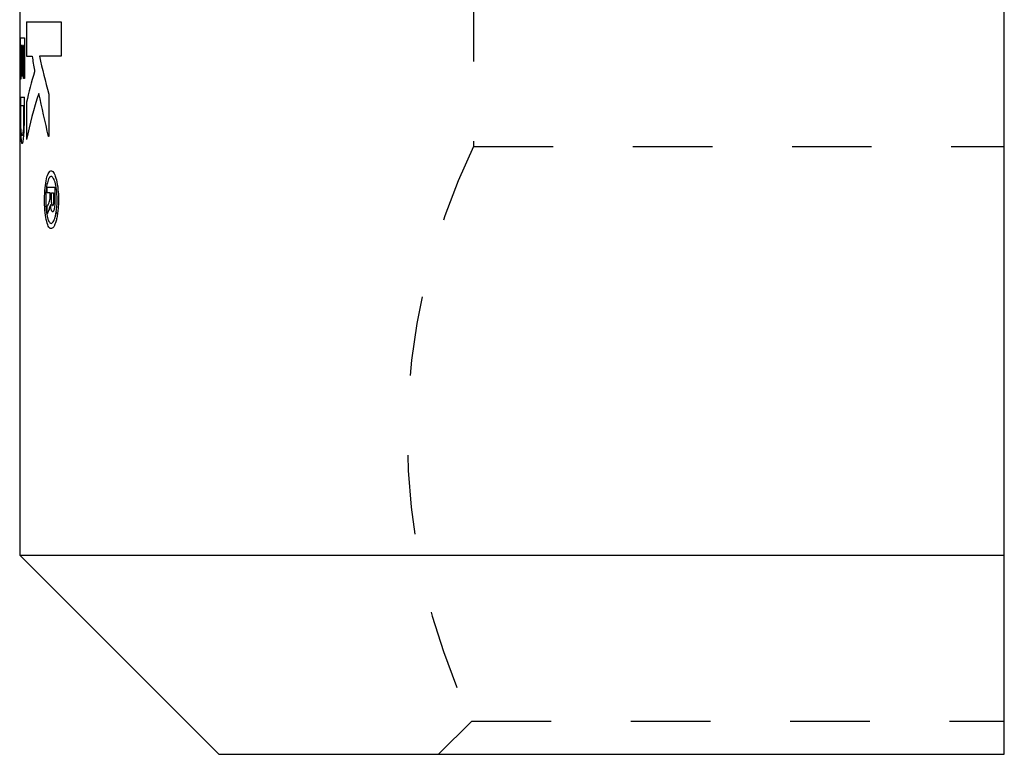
# Model space of a CAD drawing. Header units: inches. Extents: x 1 to 129, y 1 to 99.
# Tile 14 of 31: x 11.862 to 13.099, y 5.416 to 6.338. Entities that reach past the tile are written whole.
import ezdxf

# ---------------------------------------------------------------- set-up
doc = ezdxf.new("R2010")
doc.units = ezdxf.units.IN
doc.header["$LTSCALE"] = 2
doc.header["$MEASUREMENT"] = 0
doc.linetypes.add('HIDDEN', pattern=[0.075, 0.05, -0.025])
doc.layers.add('HIDDEN', color=102, linetype='HIDDEN')

msp = doc.modelspace()

# ---------------------------------------------------------------- linework, layer by layer
for p, q in [((13.099, 5.6656), (13.099, 7.6876)), ((11.8623, 6.5717), (11.8623, 5.6656)), ((11.8709, 6.3357), (11.9145, 6.3357)), ((11.8709, 6.3357), (11.8709, 6.2922)), ((11.9145, 6.3357), (11.9145, 6.2922)), ((11.8633, 6.3155), (11.8681, 6.3155)), ((11.8633, 6.2633), (11.8633, 6.3155)), ((11.8681, 6.3155), (11.8681, 6.2642)), ((11.8638, 6.3058), (11.8638, 6.2633)), ((11.865, 6.3058), (11.8638, 6.3058)), ((11.865, 6.2671), (11.865, 6.3058)), ((11.8656, 6.3058), (11.8656, 6.2671)), ((11.8672, 6.3058), (11.8656, 6.3058)), ((11.8672, 6.2642), (11.8672, 6.3058)), ((11.8709, 6.2922), (11.8778, 6.2922)), ((11.9145, 6.2922), (11.887, 6.2922)), ((11.881, 6.2747), (11.881, 6.2729)), ((11.8638, 6.2633), (11.8633, 6.2633)), ((11.8656, 6.2671), (11.865, 6.2671)), ((11.8681, 6.2642), (11.8672, 6.2642)), ((11.8633, 6.241), (11.8681, 6.241)), ((11.8633, 6.241), (11.8633, 6.2304)), ((11.8681, 6.2063), (11.8681, 6.241)), ((11.8709, 6.2344), (11.8709, 6.1878)), ((11.8865, 6.2456), (11.8862, 6.2456)), ((11.8988, 6.2448), (11.8988, 6.1916)), ((11.8633, 6.2304), (11.8633, 6.2072)), ((11.8638, 6.2304), (11.8672, 6.2304)), ((11.8638, 6.208), (11.8638, 6.2304)), ((11.8672, 6.2304), (11.8672, 6.208)), ((11.8656, 6.1928), (11.8651, 6.1928)), ((11.8988, 6.1916), (11.8986, 6.1916)), ((11.8646, 6.183), (11.8659, 6.183)), ((11.8969, 6.1277), (11.9064, 6.1277)), ((11.8969, 6.1209), (11.8969, 6.1277)), ((11.9064, 6.1277), (11.9064, 6.1055)), ((11.9007, 6.1209), (11.8969, 6.1209)), ((11.9004, 6.1133), (11.9007, 6.1161)), ((11.9007, 6.1161), (11.9007, 6.1209)), ((11.9021, 6.1209), (11.9047, 6.1209)), ((11.9021, 6.1113), (11.9021, 6.1209)), ((11.9023, 6.1089), (11.9021, 6.1113)), ((11.9047, 6.1209), (11.9047, 6.1066)), ((11.8969, 6.0949), (11.8969, 6.1036)), ((11.9012, 6.1055), (11.9009, 6.1055)), ((11.9012, 6.1036), (11.9012, 6.1055)), ((11.9038, 6.1046), (11.9034, 6.1046)), ((11.9041, 6.0968), (11.9033, 6.0968)), ((11.8623, 5.6656), (12.1123, 5.4156)), ((11.8623, 5.6656), (13.099, 5.6656)), ((12.1123, 5.4156), (13.099, 5.4156))]:
    msp.add_line(p, q)
for points in [[(11.8778, 6.2922), (11.8788, 6.2864), (11.8799, 6.2805), (11.881, 6.2747)], [(11.887, 6.2922), (11.8906, 6.2764), (11.8945, 6.2606), (11.8988, 6.2448)], [(11.881, 6.2729), (11.877, 6.26), (11.8736, 6.2472), (11.8709, 6.2344)], [(11.8862, 6.2456), (11.8798, 6.2263), (11.8747, 6.207), (11.8709, 6.1878)], [(11.8986, 6.1916), (11.8942, 6.2096), (11.8902, 6.2276), (11.8865, 6.2456)], [(11.8633, 6.2072), (11.8634, 6.2053), (11.8634, 6.2033), (11.8634, 6.2014)], [(11.8634, 6.2014), (11.8634, 6.1995), (11.8635, 6.1975), (11.8635, 6.1956)], [(11.8638, 6.2017), (11.8638, 6.2038), (11.8638, 6.2059), (11.8638, 6.208)], [(11.8641, 6.1985), (11.864, 6.1996), (11.8639, 6.2006), (11.8638, 6.2017)], [(11.8643, 6.1963), (11.8642, 6.1971), (11.8641, 6.1978), (11.8641, 6.1985)], [(11.8646, 6.194), (11.8645, 6.1948), (11.8644, 6.1956), (11.8643, 6.1963)], [(11.8664, 6.1963), (11.8663, 6.1956), (11.8662, 6.1948), (11.8661, 6.194)], [(11.8666, 6.1981), (11.8666, 6.1975), (11.8665, 6.1969), (11.8664, 6.1963)], [(11.8669, 6.2003), (11.8668, 6.1996), (11.8667, 6.1989), (11.8666, 6.1981)], [(11.8671, 6.204), (11.867, 6.2028), (11.8669, 6.2015), (11.8669, 6.2003)], [(11.8672, 6.208), (11.8672, 6.2067), (11.8671, 6.2053), (11.8671, 6.204)], [(11.8676, 6.1946), (11.8677, 6.1965), (11.8678, 6.1984), (11.8679, 6.2003)], [(11.8679, 6.2003), (11.8679, 6.2023), (11.868, 6.2043), (11.8681, 6.2063)], [(11.8635, 6.1956), (11.8636, 6.1937), (11.8637, 6.1918), (11.8638, 6.1899)], [(11.8638, 6.1899), (11.8639, 6.1885), (11.864, 6.1871), (11.8642, 6.1857)], [(11.8642, 6.1857), (11.8643, 6.1848), (11.8645, 6.1839), (11.8646, 6.183)], [(11.8651, 6.1928), (11.8649, 6.1932), (11.8648, 6.1936), (11.8646, 6.194)], [(11.8661, 6.194), (11.8659, 6.1936), (11.8658, 6.1932), (11.8656, 6.1928)], [(11.8659, 6.183), (11.866, 6.1834), (11.8661, 6.1837), (11.8662, 6.1841)], [(11.8662, 6.1841), (11.8664, 6.1848), (11.8665, 6.1854), (11.8666, 6.186)], [(11.8666, 6.186), (11.8667, 6.1866), (11.8668, 6.1872), (11.8669, 6.1878)], [(11.8669, 6.1878), (11.8671, 6.1891), (11.8672, 6.1903), (11.8674, 6.1916)], [(11.8674, 6.1916), (11.8674, 6.1926), (11.8675, 6.1936), (11.8676, 6.1946)], [(11.8988, 6.1074), (11.8994, 6.1094), (11.8999, 6.1113), (11.9004, 6.1133)], [(11.8969, 6.1036), (11.8975, 6.1049), (11.8982, 6.1062), (11.8988, 6.1074)], [(11.8991, 6.0999), (11.8987, 6.0989), (11.8983, 6.0979), (11.8979, 6.0969)], [(11.9006, 6.1046), (11.9001, 6.1031), (11.8996, 6.1015), (11.8991, 6.0999)], [(11.9009, 6.1055), (11.9008, 6.1052), (11.9007, 6.1049), (11.9006, 6.1046)], [(11.9016, 6.0999), (11.9015, 6.1011), (11.9014, 6.1024), (11.9012, 6.1036)], [(11.9026, 6.0979), (11.9022, 6.0986), (11.9019, 6.0992), (11.9016, 6.0999)], [(11.9027, 6.1064), (11.9026, 6.1072), (11.9024, 6.1081), (11.9023, 6.1089)], [(11.9033, 6.0968), (11.903, 6.0972), (11.9028, 6.0975), (11.9026, 6.0979)], [(11.9034, 6.1046), (11.9032, 6.1052), (11.903, 6.1058), (11.9027, 6.1064)], [(11.9043, 6.1055), (11.9041, 6.1052), (11.904, 6.1049), (11.9038, 6.1046)], [(11.9047, 6.0979), (11.9045, 6.0975), (11.9043, 6.0972), (11.9041, 6.0968)], [(11.9047, 6.1066), (11.9046, 6.1062), (11.9044, 6.1058), (11.9043, 6.1055)], [(11.9054, 6.0999), (11.9052, 6.0992), (11.9049, 6.0986), (11.9047, 6.0979)], [(11.9059, 6.102), (11.9058, 6.1013), (11.9056, 6.1006), (11.9054, 6.0999)], [(11.9064, 6.1055), (11.9062, 6.1044), (11.9061, 6.1032), (11.9059, 6.102)], [(11.8979, 6.0969), (11.8976, 6.0962), (11.8972, 6.0956), (11.8969, 6.0949)], [(11.9097, 6.094), (11.9092, 6.095), (11.9087, 6.0961), (11.9082, 6.0972)], [(11.9097, 6.0939), (11.9092, 6.095), (11.9087, 6.0961), (11.9082, 6.0971)], [(13.099, 5.4156), (13.099, 5.4989), (13.099, 5.5822), (13.099, 5.6656)]]:
    msp.add_open_spline(points, degree=3)
for points, knots in [([(11.9097, 6.0939), (11.9096, 6.0929), (11.9092, 6.0909), (11.9086, 6.0881), (11.908, 6.0855), (11.9071, 6.0824), (11.9058, 6.0793), (11.9035, 6.0759), (11.9005, 6.0751), (11.8973, 6.0797), (11.8949, 6.0892), (11.8935, 6.1022), (11.8933, 6.1167), (11.8943, 6.1305), (11.8964, 6.1414), (11.8994, 6.1479), (11.9029, 6.1489), (11.9063, 6.1443), (11.9092, 6.1347), (11.9106, 6.1239), (11.9111, 6.1145), (11.911, 6.1074), (11.9106, 6.1004), (11.91, 6.0961), (11.9097, 6.094)], [0, 0, 0, 0, 0.015781, 0.031408, 0.047035, 0.062816, 0.094169, 0.12553, 0.187949, 0.250367, 0.312786, 0.375204, 0.437626, 0.500041, 0.562458, 0.624878, 0.687297, 0.749715, 0.812134, 0.874552, 0.905913, 0.937279, 0.968466, 1, 1, 1, 1]), ([(11.9082, 6.0972), (11.9084, 6.0983), (11.9087, 6.1006), (11.909, 6.1043), (11.9093, 6.1087), (11.9093, 6.1139), (11.9089, 6.1215), (11.9078, 6.1304), (11.9055, 6.1381), (11.9027, 6.1418), (11.8998, 6.141), (11.8974, 6.1357), (11.8956, 6.1268), (11.8948, 6.1156), (11.895, 6.1039), (11.8962, 6.0933), (11.8982, 6.0855), (11.9008, 6.0818), (11.9032, 6.0825), (11.905, 6.0852), (11.9063, 6.0883), (11.9074, 6.0923), (11.908, 6.0955), (11.9082, 6.0971)], [0, 0, 0, 0, 0.020999, 0.041816, 0.062816, 0.09415, 0.125513, 0.187931, 0.250353, 0.312774, 0.375193, 0.437614, 0.500033, 0.562457, 0.624873, 0.687291, 0.749713, 0.812134, 0.874552, 0.905852, 0.937064, 0.968379, 1, 1, 1, 1])]:
    msp.add_open_spline(points, degree=3, knots=knots)
at = {"layer": 'HIDDEN'}
for p, q in [((12.4324, 7.9856), (12.4324, 6.1788)), ((12.4324, 6.1788), (13.099, 6.1788)), ((12.43, 5.4572), (12.3883, 5.4156)), ((12.43, 5.4572), (13.099, 5.4572))]:
    msp.add_line(p, q, dxfattribs=at)
msp.add_arc((13.1824, 5.8156), 0.8333, 154.1581, 205.4676, dxfattribs=at)

doc.saveas('drawing.dxf')
